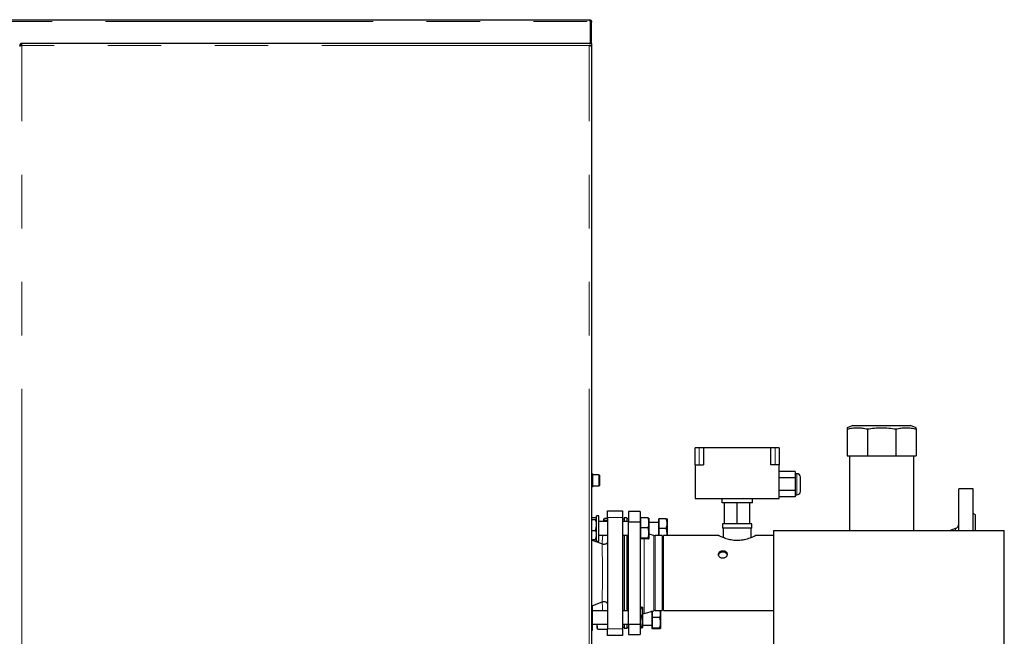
# Model space of a CAD drawing. Header units: millimetres. Extents: x 19 to 255, y 64 to 156.
# Tile 17 of 76: x 47 to 71, y 80 to 95. Entities that reach past the tile are written whole.
import ezdxf

# ---------------------------------------------------------------- set-up
doc = ezdxf.new("R2010")
doc.units = ezdxf.units.MM
doc.linetypes.add('PHANTOM', pattern=[12.7, 6.35, -1.27, 1.27, -1.27, 1.27, -1.27])

msp = doc.modelspace()

# ---------------------------------------------------------------- linework, layer by layer
at = {"color": 7, "linetype": 'Continuous', "lineweight": 25}
for p, q in [((23.904, 94.603), (60.825, 94.603)), ((60.825, 94.603), (60.835, 94.603)), ((60.835, 94.583), (60.835, 94.603)), ((60.855, 94.574), (60.855, 94.558)), ((60.855, 94.558), (60.855, 94.042)), ((60.86, 94.558), (60.88, 94.558)), ((60.86, 94.558), (60.86, 94.548)), ((60.88, 94.548), (60.86, 94.548)), ((60.86, 94.042), (60.86, 94.548)), ((60.88, 94.558), (60.88, 94.548)), ((60.88, 94.042), (60.88, 94.548)), ((47.31, 93.992), (47.335, 93.992)), ((47.335, 93.992), (47.335, 93.988)), ((47.36, 93.992), (47.36, 94.042)), ((60.83, 94.042), (47.36, 94.042)), ((60.88, 94.042), (60.83, 94.042)), ((60.88, 93.992), (60.83, 93.992)), ((60.855, 93.992), (60.855, 93.988)), ((60.855, 93.988), (60.855, 93.992)), ((60.88, 94.042), (60.88, 93.992)), ((60.88, 93.978), (60.88, 93.992)), ((60.88, 93.978), (60.88, 66.792)), ((67.084, 84.973), (66.951, 84.92)), ((66.951, 84.893), (66.951, 84.253)), ((67.084, 84.973), (68.407, 84.973)), ((67.432, 84.893), (67.432, 84.253)), ((68.111, 84.893), (68.111, 84.253)), ((68.407, 84.973), (68.459, 84.973)), ((68.591, 84.92), (68.459, 84.973)), ((68.591, 84.893), (68.591, 84.253)), ((63.441, 84.441), (63.341, 84.441)), ((63.341, 84.041), (63.341, 84.441)), ((63.541, 84.441), (63.441, 84.441)), ((63.541, 84.441), (63.541, 84.041)), ((65.141, 84.441), (63.541, 84.441)), ((65.141, 84.041), (65.141, 84.441)), ((65.241, 84.441), (65.141, 84.441)), ((65.341, 84.441), (65.241, 84.441)), ((65.341, 84.441), (65.341, 84.041)), ((66.951, 84.253), (67.432, 84.253)), ((67.01, 84.253), (67.01, 82.482)), ((67.432, 84.253), (68.111, 84.253)), ((68.111, 84.253), (68.591, 84.253)), ((68.532, 82.482), (68.532, 84.253)), ((63.341, 84.041), (63.341, 83.241)), ((63.341, 84.041), (63.541, 84.041)), ((65.341, 84.041), (65.141, 84.041)), ((65.341, 83.241), (65.341, 84.041)), ((60.91, 83.829), (60.88, 83.829)), ((60.91, 83.829), (60.91, 83.515)), ((61.06, 83.802), (60.91, 83.802)), ((61.07, 83.792), (61.07, 83.552)), ((65.721, 83.882), (65.341, 83.882)), ((65.721, 83.731), (65.341, 83.731)), ((65.721, 83.882), (65.721, 83.731)), ((65.761, 83.831), (65.721, 83.831)), ((65.721, 83.731), (65.721, 83.431)), ((65.841, 83.581), (65.841, 83.751)), ((60.88, 83.515), (60.91, 83.515)), ((60.91, 83.542), (61.06, 83.542)), ((65.841, 83.411), (65.841, 83.581)), ((69.941, 83.472), (69.601, 83.472)), ((69.601, 82.482), (69.601, 83.472)), ((69.941, 82.482), (69.941, 83.472)), ((63.341, 83.241), (65.341, 83.241)), ((63.981, 83.141), (63.981, 83.241)), ((64.701, 83.141), (64.701, 83.241)), ((65.721, 83.431), (65.341, 83.431)), ((65.721, 83.281), (65.341, 83.281)), ((65.721, 83.431), (65.721, 83.281)), ((65.721, 83.331), (65.761, 83.331)), ((64.701, 83.141), (63.981, 83.141)), ((64.041, 82.641), (64.041, 83.141)), ((64.341, 82.641), (64.341, 83.141)), ((64.641, 82.641), (64.641, 83.141)), ((60.88, 82.793), (60.981, 82.793)), ((60.88, 82.746), (60.981, 82.746)), ((61, 82.777), (60.981, 82.793)), ((61.001, 82.775), (61, 82.777)), ((61.061, 82.833), (61.001, 82.833)), ((61.001, 82.233), (61.001, 82.833)), ((61.061, 82.233), (61.061, 82.833)), ((61.174, 82.758), (61.173, 82.756)), ((61.173, 82.745), (61.173, 82.756)), ((61.173, 82.756), (61.173, 82.756)), ((61.173, 82.693), (61.173, 82.745)), ((61.18, 82.762), (61.193, 82.774)), ((61.193, 82.774), (61.261, 82.774)), ((61.261, 82.952), (61.621, 82.952)), ((61.261, 82.792), (61.261, 82.952)), ((61.261, 82.792), (61.261, 80.152)), ((61.621, 82.952), (61.621, 82.792)), ((61.621, 82.792), (61.621, 80.152)), ((61.661, 82.752), (61.621, 82.752)), ((61.721, 82.782), (61.661, 82.782)), ((61.661, 82.782), (61.661, 82.693)), ((61.721, 82.782), (61.721, 82.693)), ((61.761, 82.775), (61.721, 82.752)), ((62.041, 82.932), (61.761, 82.932)), ((61.761, 82.932), (61.761, 82.688)), ((62.041, 82.932), (62.041, 82.688)), ((62.047, 82.773), (62.041, 82.773)), ((62.047, 82.781), (62.047, 82.665)), ((62.226, 82.781), (62.047, 82.781)), ((62.247, 82.773), (62.247, 82.665)), ((62.479, 82.754), (62.473, 82.754)), ((62.473, 82.754), (62.473, 82.361)), ((62.479, 82.762), (62.479, 82.646)), ((62.657, 82.762), (62.479, 82.762)), ((62.679, 82.754), (62.679, 82.646)), ((70.001, 82.852), (69.941, 82.887)), ((70.001, 82.482), (70.001, 82.852)), ((61.261, 82.693), (61.061, 82.693)), ((61.186, 82.693), (61.193, 82.727)), ((61.193, 82.727), (61.261, 82.727)), ((61.761, 82.693), (61.621, 82.693)), ((61.761, 80.256), (61.761, 82.688)), ((61.761, 82.688), (62.041, 82.688)), ((62.041, 82.688), (62.041, 80.256)), ((62.047, 82.665), (62.047, 82.549)), ((62.226, 82.549), (62.047, 82.549)), ((62.047, 82.549), (62.047, 82.425)), ((62.473, 82.674), (62.247, 82.674)), ((62.247, 82.665), (62.247, 82.425)), ((62.479, 82.646), (62.479, 82.53)), ((62.657, 82.53), (62.479, 82.53)), ((62.479, 82.53), (62.479, 82.406)), ((62.679, 82.646), (62.679, 82.406)), ((63.995, 82.641), (63.995, 82.541)), ((64.041, 82.641), (63.995, 82.641)), ((64.688, 82.541), (63.995, 82.541)), ((64.007, 82.541), (64.007, 82.314)), ((64.341, 82.641), (64.041, 82.641)), ((64.641, 82.641), (64.341, 82.641)), ((64.688, 82.641), (64.641, 82.641)), ((64.675, 82.314), (64.675, 82.541)), ((64.688, 82.541), (64.688, 82.641)), ((69.522, 82.528), (69.396, 82.482)), ((60.88, 82.486), (60.981, 82.486)), ((60.88, 82.273), (60.981, 82.273)), ((61, 82.289), (60.981, 82.273)), ((61, 82.289), (61.001, 82.291)), ((61.061, 82.373), (61.261, 82.373)), ((61.621, 82.373), (61.761, 82.373)), ((61.661, 82.373), (61.661, 80.579)), ((61.721, 82.373), (61.721, 80.579)), ((62.041, 82.293), (62.047, 82.293)), ((62.047, 82.425), (62.047, 82.302)), ((62.226, 82.302), (62.047, 82.302)), ((62.047, 82.302), (62.047, 82.293)), ((62.047, 82.293), (62.047, 82.285)), ((62.226, 82.285), (62.047, 82.285)), ((62.247, 82.425), (62.247, 82.293)), ((62.366, 82.365), (62.247, 82.397)), ((62.561, 82.361), (62.397, 82.361)), ((62.479, 82.406), (62.479, 82.361)), ((62.561, 82.361), (62.561, 81.472)), ((62.591, 82.282), (62.561, 82.282)), ((63.902, 82.361), (62.591, 82.361)), ((62.591, 80.583), (62.591, 82.361)), ((62.679, 82.406), (62.679, 82.361)), ((65.202, 82.361), (64.78, 82.361)), ((65.202, 82.482), (65.202, 73.782)), ((65.202, 82.482), (67.942, 82.482)), ((67.942, 82.482), (70.682, 82.482)), ((70.682, 73.782), (70.682, 82.482)), ((61.132, 82.165), (60.88, 82.257)), ((61.001, 82.233), (61.061, 82.233)), ((61.132, 82.165), (61.133, 82.164)), ((62.591, 82.266), (62.561, 82.266)), ((62.561, 81.472), (62.561, 80.583)), ((61.132, 80.78), (60.907, 80.698)), ((60.907, 80.119), (60.907, 80.714)), ((61.133, 80.78), (61.132, 80.78)), ((62.071, 80.666), (62.041, 80.666)), ((62.093, 80.658), (62.093, 80.551)), ((61.261, 80.579), (60.907, 80.579)), ((61.761, 80.579), (61.621, 80.579)), ((62.071, 80.435), (62.041, 80.435)), ((62.093, 80.551), (62.093, 80.311)), ((62.13, 80.516), (62.366, 80.579)), ((62.318, 80.56), (62.293, 80.56)), ((62.318, 80.566), (62.318, 80.16)), ((62.324, 80.568), (62.324, 80.532)), ((62.324, 80.532), (62.324, 80.416)), ((62.502, 80.416), (62.324, 80.416)), ((62.324, 80.416), (62.324, 80.292)), ((62.397, 80.583), (62.561, 80.583)), ((62.524, 80.583), (62.524, 80.532)), ((62.524, 80.532), (62.524, 80.292)), ((62.591, 80.583), (65.202, 80.583)), ((60.907, 80.259), (61.261, 80.259)), ((61.018, 80.222), (61.018, 80.259)), ((61.018, 80.158), (61.018, 80.222)), ((61.621, 80.259), (61.761, 80.259)), ((61.621, 80.192), (61.661, 80.192)), ((61.661, 80.259), (61.661, 80.162)), ((61.721, 80.259), (61.721, 80.162)), ((61.721, 80.192), (61.761, 80.169)), ((61.761, 80.256), (61.761, 80.012)), ((62.041, 80.256), (61.761, 80.256)), ((62.041, 80.256), (62.041, 80.012)), ((62.071, 80.187), (62.041, 80.187)), ((62.071, 80.171), (62.041, 80.171)), ((62.093, 80.311), (62.093, 80.179)), ((62.093, 80.24), (62.318, 80.24)), ((62.324, 80.292), (62.324, 80.168)), ((62.502, 80.168), (62.324, 80.168)), ((62.324, 80.168), (62.324, 80.16)), ((62.524, 80.292), (62.524, 80.16)), ((60.88, 80.119), (60.907, 80.119)), ((61.018, 80.158), (61.019, 80.156)), ((61.019, 80.156), (61.038, 80.14)), ((61.038, 80.14), (61.258, 80.14)), ((61.258, 80.14), (61.261, 80.151)), ((61.261, 79.992), (61.261, 80.152)), ((61.621, 79.992), (61.261, 79.992)), ((61.621, 80.152), (61.621, 79.992)), ((61.661, 80.162), (61.721, 80.162)), ((61.761, 80.012), (62.041, 80.012)), ((62.318, 80.16), (62.324, 80.16)), ((62.324, 80.16), (62.324, 80.152)), ((62.502, 80.152), (62.324, 80.152))]:
    msp.add_line(p, q, dxfattribs=at)
at = {"color": 8, "linetype": 'PHANTOM', "lineweight": 18}
for p, q in [((23.949, 94.558), (60.855, 94.558)), ((47.36, 66.792), (47.36, 93.992)), ((60.83, 93.992), (47.36, 93.992)), ((60.83, 66.792), (60.83, 93.992)), ((63.441, 84.041), (63.441, 84.441)), ((65.241, 84.041), (65.241, 84.441)), ((61.06, 83.542), (61.06, 83.802)), ((65.761, 83.581), (65.761, 83.831)), ((65.761, 83.331), (65.761, 83.581)), ((61.621, 82.792), (61.261, 82.792)), ((69.522, 82.482), (69.522, 82.528)), ((62.13, 82.285), (62.13, 81.472)), ((62.366, 82.365), (62.366, 81.472)), ((62.397, 82.361), (62.397, 81.472)), ((62.13, 81.472), (62.13, 80.516)), ((62.366, 81.472), (62.366, 80.579)), ((62.397, 81.472), (62.397, 80.583)), ((61.261, 80.152), (61.621, 80.152))]:
    msp.add_line(p, q, dxfattribs=at)
at = {"color": 8, "linetype": 'PHANTOM', "lineweight": 18, "flags": 128}
msp.add_lwpolyline([(61.151, 80.579), (61.148, 80.608), (61.142, 80.67), (61.133, 80.78), (61.133, 80.78), (61.133, 80.78)], dxfattribs=at)
at = {"color": 7, "linetype": 'Continuous', "lineweight": 25}
for centre, radius, start, end in [((61.06, 83.792), 0.01, 0, 90), ((65.761, 83.751), 0.08, 0, 90), ((61.06, 83.552), 0.01, 270, 0), ((65.761, 83.411), 0.08, 270, 0), ((69.481, 82.641), 0.12, 290, 0), ((62.397, 82.481), 0.12, 255, 270), ((62.161, 80.4), 0.12, 105, 124.9763), ((62.397, 80.463), 0.12, 90, 105)]:
    msp.add_arc(centre, radius, start, end, dxfattribs=at)
at = {"color": 8, "linetype": 'PHANTOM', "lineweight": 18}
msp.add_arc((40.369, 81.472), 20.775, 358.0896, 1.9104, dxfattribs=at)
at = {"color": 7, "linetype": 'Continuous', "lineweight": 25}
for points, knots in [([(60.855, 94.574), (60.853, 94.575), (60.849, 94.575), (60.843, 94.578), (60.838, 94.583), (60.833, 94.588), (60.83, 94.594), (60.827, 94.599), (60.825, 94.602), (60.825, 94.603), (60.825, 94.603)], [0, 0, 0, 0, 0.088495, 0.183984, 0.291062, 0.411874, 0.545596, 0.690517, 0.841947, 1, 1, 1, 1]), ([(60.835, 94.603), (60.838, 94.603), (60.843, 94.603), (60.852, 94.6), (60.86, 94.596), (60.867, 94.59), (60.873, 94.583), (60.877, 94.574), (60.88, 94.566), (60.88, 94.561), (60.88, 94.558)], [0, 0, 0, 0, 0.115361, 0.238984, 0.368199, 0.499999, 0.631869, 0.760881, 0.883217, 1, 1, 1, 1]), ([(60.835, 94.583), (60.837, 94.583), (60.839, 94.583), (60.844, 94.582), (60.849, 94.579), (60.853, 94.576), (60.856, 94.572), (60.859, 94.567), (60.86, 94.562), (60.86, 94.56), (60.86, 94.558)], [0, 0, 0, 0, 0.124772, 0.249974, 0.375128, 0.500039, 0.624946, 0.749957, 0.873751, 1, 1, 1, 1]), ([(47.36, 94.042), (47.354, 94.042), (47.343, 94.041), (47.328, 94.032), (47.317, 94.019), (47.311, 94.005), (47.31, 93.996), (47.31, 93.992)], [0, 0, 0, 0, 0.218148, 0.436311, 0.654479, 0.872647, 1, 1, 1, 1]), ([(47.31, 93.978), (47.311, 93.979), (47.312, 93.981), (47.321, 93.984), (47.334, 93.987), (47.348, 93.99), (47.357, 93.992), (47.36, 93.992)], [0, 0, 0, 0, 0.218156, 0.436319, 0.654482, 0.872645, 1, 1, 1, 1]), ([(47.36, 94.017), (47.357, 94.017), (47.351, 94.016), (47.343, 94.012), (47.338, 94.004), (47.335, 93.998), (47.335, 93.993), (47.335, 93.992)], [0, 0, 0, 0, 0.228338, 0.45675, 0.685044, 0.913377, 1, 1, 1, 1]), ([(60.83, 93.992), (60.836, 93.991), (60.847, 93.989), (60.863, 93.986), (60.874, 93.983), (60.879, 93.98), (60.88, 93.979), (60.88, 93.978)], [0, 0, 0, 0, 0.21815, 0.436309, 0.654483, 0.87265, 1, 1, 1, 1]), ([(66.951, 84.893), (66.991, 84.9), (67.07, 84.915), (67.19, 84.922), (67.311, 84.916), (67.391, 84.9), (67.432, 84.893)], [0, 0, 0, 0, 0.247002, 0.493942, 0.746936, 1, 1, 1, 1]), ([(66.951, 84.92), (66.951, 84.918), (66.951, 84.916), (66.951, 84.901), (66.951, 84.893)], [0, 0, 0, 0, 0.493871, 1, 1, 1, 1]), ([(67.432, 84.893), (67.487, 84.9), (67.599, 84.915), (67.769, 84.922), (67.94, 84.916), (68.054, 84.9), (68.111, 84.893)], [0, 0, 0, 0, 0.247, 0.493936, 0.746937, 1, 1, 1, 1]), ([(68.111, 84.893), (68.15, 84.9), (68.229, 84.915), (68.349, 84.922), (68.47, 84.916), (68.551, 84.9), (68.591, 84.893)], [0, 0, 0, 0, 0.247001, 0.49394, 0.746935, 1, 1, 1, 1]), ([(68.591, 84.893), (68.591, 84.9), (68.591, 84.914), (68.591, 84.922), (68.591, 84.92), (68.591, 84.92)], [0, 0, 0, 0, 0.494004, 0.987873, 1, 1, 1, 1]), ([(60.981, 82.746), (60.982, 82.747), (60.992, 82.752), (60.997, 82.759), (61.001, 82.764)], [0, 0, 0, 0, 0.107787, 1, 1, 1, 1]), ([(61.001, 82.645), (61.001, 82.646), (60.999, 82.68), (60.99, 82.713), (60.981, 82.746)], [0, 0, 0, 0, 0.030012, 1, 1, 1, 1]), ([(61.173, 82.756), (61.173, 82.756), (61.173, 82.756), (61.174, 82.757), (61.174, 82.757)], [0, 0, 0, 0, 0.3122135, 1, 1, 1, 1]), ([(61.193, 82.727), (61.192, 82.727), (61.182, 82.733), (61.177, 82.74), (61.173, 82.745)], [0, 0, 0, 0, 0.107805, 1, 1, 1, 1]), ([(62.247, 82.665), (62.247, 82.668), (62.247, 82.688), (62.243, 82.728), (62.232, 82.763), (62.226, 82.781)], [0, 0, 0, 0, 0.070094, 0.530792, 1, 1, 1, 1]), ([(62.226, 82.781), (62.232, 82.779), (62.244, 82.777), (62.246, 82.774), (62.247, 82.773)], [0, 0, 0, 0, 0.495444, 1, 1, 1, 1]), ([(62.679, 82.646), (62.679, 82.649), (62.678, 82.669), (62.674, 82.709), (62.663, 82.744), (62.657, 82.762)], [0, 0, 0, 0, 0.070094, 0.530785, 1, 1, 1, 1]), ([(62.657, 82.762), (62.663, 82.76), (62.675, 82.758), (62.678, 82.755), (62.679, 82.754)], [0, 0, 0, 0, 0.495453, 1, 1, 1, 1]), ([(60.981, 82.486), (60.982, 82.489), (60.992, 82.522), (60.997, 82.556), (61.001, 82.587)], [0, 0, 0, 0, 0.107807, 1, 1, 1, 1]), ([(62.226, 82.549), (62.232, 82.568), (62.244, 82.606), (62.246, 82.645), (62.247, 82.665)], [0, 0, 0, 0, 0.495453, 1, 1, 1, 1]), ([(62.247, 82.425), (62.247, 82.442), (62.245, 82.476), (62.236, 82.517), (62.228, 82.541), (62.226, 82.549)], [0, 0, 0, 0, 0.399486, 0.805198, 1, 1, 1, 1]), ([(62.657, 82.53), (62.663, 82.549), (62.675, 82.587), (62.678, 82.626), (62.679, 82.646)], [0, 0, 0, 0, 0.4954612, 1, 1, 1, 1]), ([(62.679, 82.406), (62.678, 82.423), (62.676, 82.457), (62.667, 82.498), (62.66, 82.522), (62.657, 82.53)], [0, 0, 0, 0, 0.399485, 0.8051974, 1, 1, 1, 1]), ([(61.001, 82.403), (61.001, 82.41), (60.997, 82.438), (60.988, 82.465), (60.981, 82.486)], [0, 0, 0, 0, 0.230814, 1, 1, 1, 1]), ([(60.981, 82.273), (60.984, 82.281), (60.994, 82.308), (60.998, 82.336), (61.001, 82.355)], [0, 0, 0, 0, 0.3166802, 1, 1, 1, 1]), ([(62.226, 82.302), (62.231, 82.317), (62.24, 82.349), (62.247, 82.391), (62.247, 82.416), (62.247, 82.425)], [0, 0, 0, 0, 0.388495, 0.780863, 1, 1, 1, 1]), ([(62.247, 82.293), (62.247, 82.294), (62.247, 82.295), (62.243, 82.298), (62.232, 82.3), (62.226, 82.302)], [0, 0, 0, 0, 0.070095, 0.530789, 1, 1, 1, 1]), ([(62.226, 82.285), (62.232, 82.287), (62.244, 82.289), (62.246, 82.292), (62.247, 82.293)], [0, 0, 0, 0, 0.495461, 1, 1, 1, 1]), ([(62.675, 82.361), (62.676, 82.367), (62.678, 82.382), (62.679, 82.397), (62.679, 82.406)], [0, 0, 0, 0, 0.390613, 1, 1, 1, 1]), ([(64.78, 82.361), (64.78, 82.361), (64.782, 82.361), (64.773, 82.357), (64.754, 82.348), (64.726, 82.335), (64.687, 82.318), (64.639, 82.3), (64.581, 82.28), (64.514, 82.263), (64.442, 82.25), (64.367, 82.244), (64.297, 82.245), (64.23, 82.252), (64.168, 82.263), (64.109, 82.278), (64.054, 82.296), (64.003, 82.315), (63.96, 82.334), (63.927, 82.349), (63.908, 82.358), (63.9, 82.362), (63.902, 82.361), (63.902, 82.361)], [0, 0, 0, 0, 0.018835, 0.066022, 0.114546, 0.162497, 0.211621, 0.264033, 0.317793, 0.373189, 0.430458, 0.481383, 0.534162, 0.579893, 0.626847, 0.674805, 0.723872, 0.777637, 0.832876, 0.887738, 0.94451, 0.994415, 1, 1, 1, 1]), ([(61.261, 82.204), (61.261, 82.204), (61.261, 82.201), (61.26, 82.192), (61.251, 82.178), (61.234, 82.165), (61.21, 82.156), (61.183, 82.153), (61.156, 82.155), (61.141, 82.161), (61.133, 82.164)], [0, 0, 0, 0, 0.002954, 0.093065, 0.245371, 0.396686, 0.547318, 0.69792, 0.848981, 1, 1, 1, 1]), ([(64.001, 82.004), (63.99, 82.003), (63.966, 82.001), (63.935, 81.987), (63.912, 81.965), (63.898, 81.937), (63.896, 81.907), (63.906, 81.877), (63.926, 81.85), (63.955, 81.832), (63.99, 81.822), (64.025, 81.824), (64.058, 81.837), (64.084, 81.858), (64.101, 81.886), (64.107, 81.917), (64.101, 81.947), (64.084, 81.973), (64.058, 81.992), (64.029, 82.002), (64.009, 82.003), (64.001, 82.004)], [0, 0, 0, 0, 0.053436, 0.106863, 0.160523, 0.214335, 0.267898, 0.321201, 0.374631, 0.428382, 0.482155, 0.535602, 0.588895, 0.642442, 0.696248, 0.749924, 0.80328, 0.856628, 0.910286, 0.964097, 1, 1, 1, 1]), ([(64.001, 81.972), (63.99, 81.971), (63.967, 81.969), (63.935, 81.955), (63.913, 81.933), (63.9, 81.914), (63.9, 81.902), (63.9, 81.901)], [0, 0, 0, 0, 0.242386, 0.484752, 0.728325, 0.972715, 1, 1, 1, 1]), ([(64.102, 81.901), (64.102, 81.905), (64.1, 81.92), (64.084, 81.94), (64.058, 81.96), (64.029, 81.97), (64.009, 81.971), (64.001, 81.972)], [0, 0, 0, 0, 0.109068, 0.349997, 0.592587, 0.835998, 1, 1, 1, 1]), ([(61.261, 80.74), (61.261, 80.741), (61.261, 80.744), (61.26, 80.753), (61.251, 80.767), (61.234, 80.78), (61.21, 80.788), (61.183, 80.791), (61.156, 80.789), (61.141, 80.783), (61.133, 80.78)], [0, 0, 0, 0, 0.002954, 0.093061, 0.245371, 0.396685, 0.547318, 0.69792, 0.848981, 1, 1, 1, 1]), ([(62.093, 80.551), (62.093, 80.553), (62.092, 80.574), (62.088, 80.613), (62.077, 80.649), (62.071, 80.666)], [0, 0, 0, 0, 0.070094, 0.530792, 1, 1, 1, 1]), ([(62.071, 80.666), (62.077, 80.665), (62.089, 80.662), (62.092, 80.66), (62.093, 80.658)], [0, 0, 0, 0, 0.49545, 1, 1, 1, 1]), ([(62.071, 80.435), (62.077, 80.454), (62.089, 80.492), (62.092, 80.531), (62.093, 80.551)], [0, 0, 0, 0, 0.495458, 1, 1, 1, 1]), ([(62.093, 80.311), (62.092, 80.328), (62.09, 80.362), (62.081, 80.403), (62.074, 80.427), (62.071, 80.435)], [0, 0, 0, 0, 0.399481, 0.805191, 1, 1, 1, 1]), ([(62.502, 80.416), (62.508, 80.435), (62.521, 80.473), (62.523, 80.512), (62.524, 80.532)], [0, 0, 0, 0, 0.495465, 1, 1, 1, 1]), ([(62.524, 80.292), (62.523, 80.309), (62.522, 80.343), (62.512, 80.384), (62.505, 80.408), (62.502, 80.416)], [0, 0, 0, 0, 0.399475, 0.805199, 1, 1, 1, 1]), ([(62.524, 80.532), (62.524, 80.534), (62.524, 80.552), (62.521, 80.569), (62.519, 80.583)], [0, 0, 0, 0, 0.158576, 1, 1, 1, 1]), ([(61.038, 80.14), (61.035, 80.148), (61.025, 80.175), (61.021, 80.203), (61.018, 80.222)], [0, 0, 0, 0, 0.316672, 1, 1, 1, 1]), ([(62.071, 80.187), (62.076, 80.203), (62.085, 80.235), (62.092, 80.276), (62.092, 80.302), (62.093, 80.311)], [0, 0, 0, 0, 0.388495, 0.780863, 1, 1, 1, 1]), ([(62.093, 80.179), (62.093, 80.179), (62.092, 80.181), (62.088, 80.183), (62.077, 80.186), (62.071, 80.187)], [0, 0, 0, 0, 0.070095, 0.530789, 1, 1, 1, 1]), ([(62.071, 80.171), (62.077, 80.172), (62.089, 80.175), (62.092, 80.178), (62.093, 80.179)], [0, 0, 0, 0, 0.495466, 1, 1, 1, 1]), ([(62.502, 80.168), (62.507, 80.184), (62.516, 80.216), (62.523, 80.257), (62.524, 80.283), (62.524, 80.292)], [0, 0, 0, 0, 0.388497, 0.780853, 1, 1, 1, 1]), ([(62.524, 80.16), (62.524, 80.16), (62.524, 80.162), (62.519, 80.164), (62.508, 80.167), (62.502, 80.168)], [0, 0, 0, 0, 0.0700939, 0.5307747, 1, 1, 1, 1]), ([(62.502, 80.152), (62.508, 80.153), (62.521, 80.156), (62.523, 80.159), (62.524, 80.16)], [0, 0, 0, 0, 0.495465, 1, 1, 1, 1])]:
    msp.add_open_spline(points, degree=3, knots=knots, dxfattribs=at)
at = {"color": 8, "linetype": 'PHANTOM', "lineweight": 18}
for points, knots in [([(61.133, 82.164), (61.133, 82.164), (61.133, 82.198), (61.139, 82.227), (61.143, 82.294), (61.148, 82.34), (61.151, 82.365), (61.152, 82.373)], [0, 0, 0, 0, 0.000003, 0.28276, 0.566887, 0.851069, 1, 1, 1, 1]), ([(61.133, 82.164), (61.133, 82.164), (61.133, 82.164), (61.133, 82.164), (61.133, 82.164)], [0, 0, 0, 0, 0.9893373, 1, 1, 1, 1]), ([(61.133, 80.78), (61.133, 80.78), (61.133, 80.78), (61.133, 80.78), (61.133, 80.78)], [0, 0, 0, 0, 0.0106627, 1, 1, 1, 1])]:
    msp.add_open_spline(points, degree=3, knots=knots, dxfattribs=at)

doc.saveas('drawing.dxf')
